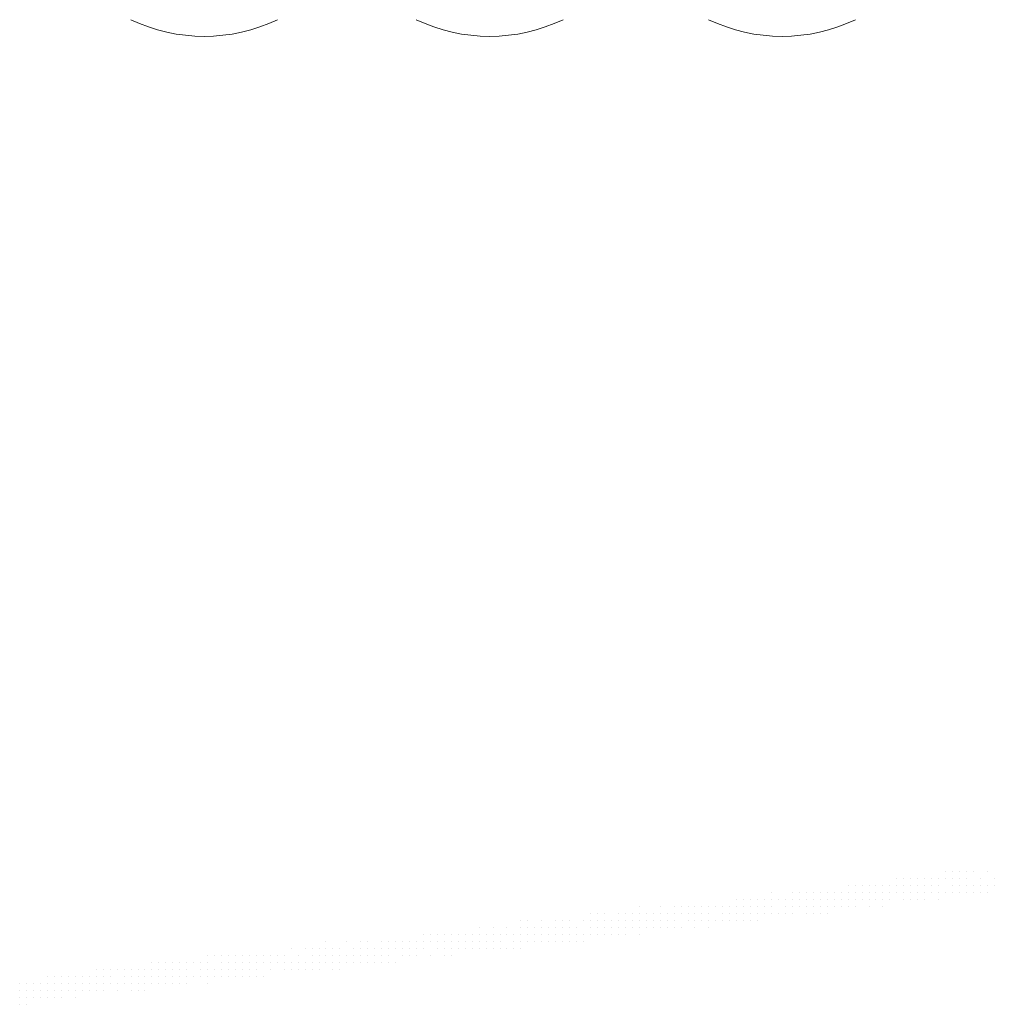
# Model space of a CAD drawing. Header units: metres. Extents: x 5.7 to 89.8, y 4 to 63.5.
# Tile 241 of 256: x 40.7 to 42.1, y 48.5 to 49.8. Entities that reach past the tile are written whole.
import ezdxf

# ---------------------------------------------------------------- set-up
doc = ezdxf.new("R2010")
doc.units = ezdxf.units.M
doc.header["$MEASUREMENT"] = 0
doc.layers.add('PDF17_dim', color=7, linetype='Continuous')
doc.layers.add('PDF17_hatch-borshi', color=7, linetype='Continuous')

msp = doc.modelspace()

# ---------------------------------------------------------------- linework, layer by layer
at = {"layer": 'PDF17_dim', "lineweight": 20}
for centre in [(40.9888, 50.0453), (41.3837, 50.0453), (41.7882, 50.0453)]:
    msp.add_arc(centre, 0.236, 244.5118, 295.4882, dxfattribs=at)
at = {"layer": 'PDF17_hatch-borshi', "lineweight": 18}
for points in [[(41.9471, 48.644), (41.9471, 48.644)], [(41.9567, 48.644), (41.9567, 48.644)], [(41.9567, 48.644), (41.9567, 48.644)], [(41.9663, 48.644), (41.9663, 48.644)], [(41.976, 48.644), (41.976, 48.644)], [(41.976, 48.644), (41.976, 48.644)], [(41.9856, 48.644), (41.9856, 48.644)], [(41.9856, 48.644), (41.9856, 48.644)], [(41.9952, 48.644), (41.9952, 48.644)], [(41.9952, 48.644), (41.9952, 48.644)], [(41.9952, 48.644), (41.9952, 48.644)], [(42.0049, 48.644), (42.0049, 48.644)], [(42.0145, 48.6536), (42.0145, 48.6536)], [(42.0145, 48.644), (42.0145, 48.644)], [(42.0145, 48.644), (42.0145, 48.644)], [(42.0241, 48.6536), (42.0241, 48.6536)], [(42.0241, 48.644), (42.0241, 48.644)], [(42.0338, 48.6536), (42.0338, 48.6536)], [(42.0338, 48.644), (42.0338, 48.644)], [(42.0434, 48.6536), (42.0434, 48.6536)], [(42.0434, 48.6536), (42.0434, 48.6536)], [(42.0434, 48.644), (42.0434, 48.644)], [(42.0434, 48.644), (42.0434, 48.644)], [(42.0434, 48.644), (42.0434, 48.644)], [(42.053, 48.6536), (42.053, 48.6536)], [(42.0627, 48.644), (42.0627, 48.644)], [(42.0627, 48.644), (42.0627, 48.644)], [(42.0723, 48.6536), (42.0723, 48.6536)], [(42.0723, 48.6536), (42.0723, 48.6536)], [(42.0819, 48.644), (42.0819, 48.644)], [(42.0819, 48.644), (42.0819, 48.644)], [(42.0819, 48.644), (42.0819, 48.644)], [(41.8797, 48.6343), (41.8797, 48.6343)], [(41.8797, 48.6343), (41.8797, 48.6343)], [(41.8893, 48.6343), (41.8893, 48.6343)], [(41.8893, 48.6343), (41.8893, 48.6343)], [(41.8989, 48.6343), (41.8989, 48.6343)], [(41.9086, 48.6343), (41.9086, 48.6343)], [(41.9086, 48.6343), (41.9086, 48.6343)], [(41.9086, 48.6343), (41.9086, 48.6343)], [(41.9086, 48.6343), (41.9086, 48.6343)], [(41.9182, 48.6343), (41.9182, 48.6343)], [(41.9278, 48.6343), (41.9278, 48.6343)], [(41.9278, 48.6343), (41.9278, 48.6343)], [(41.9375, 48.6343), (41.9375, 48.6343)], [(41.9375, 48.6343), (41.9375, 48.6343)], [(41.9375, 48.6343), (41.9375, 48.6343)], [(41.9471, 48.6343), (41.9471, 48.6343)], [(41.9567, 48.6343), (41.9567, 48.6343)], [(41.9663, 48.6343), (41.9663, 48.6343)], [(41.9663, 48.6343), (41.9663, 48.6343)], [(41.976, 48.6343), (41.976, 48.6343)], [(41.976, 48.6343), (41.976, 48.6343)], [(41.9856, 48.6343), (41.9856, 48.6343)], [(41.9952, 48.6343), (41.9952, 48.6343)], [(42.0049, 48.6343), (42.0049, 48.6343)], [(42.0049, 48.6343), (42.0049, 48.6343)], [(42.0049, 48.6343), (42.0049, 48.6343)], [(42.0241, 48.6343), (42.0241, 48.6343)], [(42.0241, 48.6343), (42.0241, 48.6343)], [(42.0241, 48.6343), (42.0241, 48.6343)], [(42.0338, 48.6343), (42.0338, 48.6343)], [(42.0338, 48.6343), (42.0338, 48.6343)], [(42.0338, 48.6343), (42.0338, 48.6343)], [(42.0434, 48.6343), (42.0434, 48.6343)], [(42.053, 48.6343), (42.053, 48.6343)], [(42.053, 48.6343), (42.053, 48.6343)], [(42.053, 48.6343), (42.053, 48.6343)], [(42.053, 48.6343), (42.053, 48.6343)], [(42.0627, 48.6343), (42.0627, 48.6343)], [(42.0627, 48.6343), (42.0627, 48.6343)], [(42.0627, 48.6343), (42.0627, 48.6343)], [(42.0723, 48.6343), (42.0723, 48.6343)], [(42.0723, 48.6343), (42.0723, 48.6343)], [(42.0723, 48.6343), (42.0723, 48.6343)], [(42.0819, 48.6343), (42.0819, 48.6343)], [(42.0819, 48.6343), (42.0819, 48.6343)], [(41.7256, 48.6151), (41.7256, 48.6151)], [(41.7256, 48.6151), (41.7256, 48.6151)], [(41.7256, 48.6151), (41.7256, 48.6151)], [(41.7352, 48.6151), (41.7352, 48.6151)], [(41.7448, 48.6151), (41.7448, 48.6151)], [(41.7448, 48.6151), (41.7448, 48.6151)], [(41.7545, 48.6151), (41.7545, 48.6151)], [(41.7545, 48.6151), (41.7545, 48.6151)], [(41.7545, 48.6151), (41.7545, 48.6151)], [(41.7545, 48.6151), (41.7545, 48.6151)], [(41.7641, 48.6151), (41.7641, 48.6151)], [(41.7641, 48.6151), (41.7641, 48.6151)], [(41.7737, 48.6247), (41.7737, 48.6247)], [(41.7737, 48.6151), (41.7737, 48.6151)], [(41.7737, 48.6151), (41.7737, 48.6151)], [(41.7737, 48.6151), (41.7737, 48.6151)], [(41.7834, 48.6151), (41.7834, 48.6151)], [(41.7834, 48.6151), (41.7834, 48.6151)], [(41.7834, 48.6151), (41.7834, 48.6151)], [(41.793, 48.6151), (41.793, 48.6151)], [(41.793, 48.6151), (41.793, 48.6151)], [(41.8026, 48.6247), (41.8026, 48.6247)], [(41.8026, 48.6151), (41.8026, 48.6151)], [(41.8026, 48.6151), (41.8026, 48.6151)], [(41.8026, 48.6151), (41.8026, 48.6151)], [(41.8122, 48.6247), (41.8122, 48.6247)], [(41.8122, 48.6247), (41.8122, 48.6247)], [(41.8122, 48.6151), (41.8122, 48.6151)], [(41.8122, 48.6151), (41.8122, 48.6151)], [(41.8219, 48.6247), (41.8219, 48.6247)], [(41.8219, 48.6247), (41.8219, 48.6247)], [(41.8219, 48.6151), (41.8219, 48.6151)], [(41.8219, 48.6151), (41.8219, 48.6151)], [(41.8315, 48.6247), (41.8315, 48.6247)], [(41.8315, 48.6247), (41.8315, 48.6247)], [(41.8315, 48.6151), (41.8315, 48.6151)], [(41.8315, 48.6151), (41.8315, 48.6151)], [(41.8411, 48.6247), (41.8411, 48.6247)], [(41.8411, 48.6247), (41.8411, 48.6247)], [(41.8411, 48.6151), (41.8411, 48.6151)], [(41.8411, 48.6151), (41.8411, 48.6151)], [(41.8411, 48.6151), (41.8411, 48.6151)], [(41.8508, 48.6247), (41.8508, 48.6247)], [(41.8508, 48.6247), (41.8508, 48.6247)], [(41.8508, 48.6151), (41.8508, 48.6151)], [(41.8604, 48.6247), (41.8604, 48.6247)], [(41.8604, 48.6247), (41.8604, 48.6247)], [(41.8604, 48.6247), (41.8604, 48.6247)], [(41.8604, 48.6247), (41.8604, 48.6247)], [(41.8604, 48.6151), (41.8604, 48.6151)], [(41.87, 48.6247), (41.87, 48.6247)], [(41.87, 48.6151), (41.87, 48.6151)], [(41.87, 48.6151), (41.87, 48.6151)], [(41.87, 48.6151), (41.87, 48.6151)], [(41.87, 48.6151), (41.87, 48.6151)], [(41.8797, 48.6247), (41.8797, 48.6247)], [(41.8797, 48.6247), (41.8797, 48.6247)], [(41.8797, 48.6151), (41.8797, 48.6151)], [(41.8797, 48.6151), (41.8797, 48.6151)], [(41.8893, 48.6247), (41.8893, 48.6247)], [(41.8893, 48.6151), (41.8893, 48.6151)], [(41.8893, 48.6151), (41.8893, 48.6151)], [(41.8893, 48.6151), (41.8893, 48.6151)], [(41.8989, 48.6247), (41.8989, 48.6247)], [(41.8989, 48.6247), (41.8989, 48.6247)], [(41.8989, 48.6151), (41.8989, 48.6151)], [(41.8989, 48.6151), (41.8989, 48.6151)], [(41.9086, 48.6247), (41.9086, 48.6247)], [(41.9086, 48.6247), (41.9086, 48.6247)], [(41.9086, 48.6151), (41.9086, 48.6151)], [(41.9182, 48.6247), (41.9182, 48.6247)], [(41.9182, 48.6247), (41.9182, 48.6247)], [(41.9182, 48.6151), (41.9182, 48.6151)], [(41.9182, 48.6151), (41.9182, 48.6151)], [(41.9182, 48.6151), (41.9182, 48.6151)], [(41.9278, 48.6247), (41.9278, 48.6247)], [(41.9278, 48.6247), (41.9278, 48.6247)], [(41.9278, 48.6151), (41.9278, 48.6151)], [(41.9278, 48.6151), (41.9278, 48.6151)], [(41.9375, 48.6247), (41.9375, 48.6247)], [(41.9375, 48.6151), (41.9375, 48.6151)], [(41.9375, 48.6151), (41.9375, 48.6151)], [(41.9375, 48.6151), (41.9375, 48.6151)], [(41.9375, 48.6151), (41.9375, 48.6151)], [(41.9471, 48.6247), (41.9471, 48.6247)], [(41.9471, 48.6247), (41.9471, 48.6247)], [(41.9471, 48.6247), (41.9471, 48.6247)], [(41.9471, 48.6247), (41.9471, 48.6247)], [(41.9567, 48.6247), (41.9567, 48.6247)], [(41.9567, 48.6247), (41.9567, 48.6247)], [(41.9567, 48.6151), (41.9567, 48.6151)], [(41.9567, 48.6151), (41.9567, 48.6151)], [(41.9663, 48.6247), (41.9663, 48.6247)], [(41.9663, 48.6247), (41.9663, 48.6247)], [(41.9663, 48.6151), (41.9663, 48.6151)], [(41.976, 48.6247), (41.976, 48.6247)], [(41.976, 48.6247), (41.976, 48.6247)], [(41.976, 48.6247), (41.976, 48.6247)], [(41.976, 48.6247), (41.976, 48.6247)], [(41.976, 48.6151), (41.976, 48.6151)], [(41.9856, 48.6247), (41.9856, 48.6247)], [(41.9856, 48.6247), (41.9856, 48.6247)], [(41.9856, 48.6151), (41.9856, 48.6151)], [(41.9856, 48.6151), (41.9856, 48.6151)], [(41.9952, 48.6247), (41.9952, 48.6247)], [(41.9952, 48.6247), (41.9952, 48.6247)], [(42.0049, 48.6247), (42.0049, 48.6247)], [(42.0049, 48.6247), (42.0049, 48.6247)], [(42.0049, 48.6247), (42.0049, 48.6247)], [(42.0049, 48.6247), (42.0049, 48.6247)], [(42.0049, 48.6151), (42.0049, 48.6151)], [(42.0145, 48.6247), (42.0145, 48.6247)], [(42.0145, 48.6247), (42.0145, 48.6247)], [(42.0145, 48.6247), (42.0145, 48.6247)], [(42.0241, 48.6247), (42.0241, 48.6247)], [(42.0241, 48.6247), (42.0241, 48.6247)], [(42.0338, 48.6247), (42.0338, 48.6247)], [(42.0338, 48.6247), (42.0338, 48.6247)], [(42.0434, 48.6247), (42.0434, 48.6247)], [(42.0434, 48.6247), (42.0434, 48.6247)], [(42.0434, 48.6247), (42.0434, 48.6247)], [(42.053, 48.6247), (42.053, 48.6247)], [(42.0627, 48.6247), (42.0627, 48.6247)], [(42.0723, 48.6247), (42.0723, 48.6247)], [(41.5907, 48.6055), (41.5907, 48.6055)], [(41.6196, 48.6055), (41.6196, 48.6055)], [(41.6196, 48.6055), (41.6196, 48.6055)], [(41.6389, 48.6055), (41.6389, 48.6055)], [(41.6485, 48.6055), (41.6485, 48.6055)], [(41.6485, 48.6055), (41.6485, 48.6055)], [(41.6582, 48.6055), (41.6582, 48.6055)], [(41.6582, 48.6055), (41.6582, 48.6055)], [(41.6678, 48.6055), (41.6678, 48.6055)], [(41.6678, 48.6055), (41.6678, 48.6055)], [(41.6678, 48.6055), (41.6678, 48.6055)], [(41.6678, 48.6055), (41.6678, 48.6055)], [(41.6774, 48.6055), (41.6774, 48.6055)], [(41.6774, 48.6055), (41.6774, 48.6055)], [(41.6774, 48.6055), (41.6774, 48.6055)], [(41.6774, 48.6055), (41.6774, 48.6055)], [(41.687, 48.6055), (41.687, 48.6055)], [(41.687, 48.6055), (41.687, 48.6055)], [(41.6967, 48.6055), (41.6967, 48.6055)], [(41.6967, 48.6055), (41.6967, 48.6055)], [(41.6967, 48.6055), (41.6967, 48.6055)], [(41.6967, 48.6055), (41.6967, 48.6055)], [(41.7063, 48.6055), (41.7063, 48.6055)], [(41.7063, 48.6055), (41.7063, 48.6055)], [(41.7159, 48.6055), (41.7159, 48.6055)], [(41.7159, 48.6055), (41.7159, 48.6055)], [(41.7159, 48.6055), (41.7159, 48.6055)], [(41.7256, 48.6055), (41.7256, 48.6055)], [(41.7256, 48.6055), (41.7256, 48.6055)], [(41.7352, 48.6055), (41.7352, 48.6055)], [(41.7448, 48.6055), (41.7448, 48.6055)], [(41.7545, 48.6055), (41.7545, 48.6055)], [(41.7545, 48.6055), (41.7545, 48.6055)], [(41.7641, 48.6055), (41.7641, 48.6055)], [(41.7641, 48.6055), (41.7641, 48.6055)], [(41.7737, 48.6055), (41.7737, 48.6055)], [(41.7737, 48.6055), (41.7737, 48.6055)], [(41.793, 48.6055), (41.793, 48.6055)], [(41.793, 48.6055), (41.793, 48.6055)], [(41.793, 48.6055), (41.793, 48.6055)], [(41.8026, 48.6055), (41.8026, 48.6055)], [(41.8122, 48.6055), (41.8122, 48.6055)], [(41.8122, 48.6055), (41.8122, 48.6055)], [(41.8122, 48.6055), (41.8122, 48.6055)], [(41.8219, 48.6055), (41.8219, 48.6055)], [(41.8219, 48.6055), (41.8219, 48.6055)], [(41.8315, 48.6055), (41.8315, 48.6055)], [(41.8315, 48.6055), (41.8315, 48.6055)], [(41.8411, 48.6055), (41.8411, 48.6055)], [(41.8411, 48.6055), (41.8411, 48.6055)], [(41.8508, 48.6055), (41.8508, 48.6055)], [(41.8508, 48.6055), (41.8508, 48.6055)], [(41.8508, 48.6055), (41.8508, 48.6055)], [(41.8604, 48.6055), (41.8604, 48.6055)], [(41.8604, 48.6055), (41.8604, 48.6055)], [(41.87, 48.6055), (41.87, 48.6055)], [(41.87, 48.6055), (41.87, 48.6055)], [(41.8797, 48.6055), (41.8797, 48.6055)], [(41.8797, 48.6055), (41.8797, 48.6055)], [(41.8893, 48.6055), (41.8893, 48.6055)], [(41.8893, 48.6055), (41.8893, 48.6055)], [(41.9086, 48.6055), (41.9086, 48.6055)], [(41.9086, 48.6055), (41.9086, 48.6055)], [(41.9086, 48.6055), (41.9086, 48.6055)], [(41.9278, 48.6055), (41.9278, 48.6055)], [(41.427, 48.5862), (41.427, 48.5862)], [(41.4366, 48.5862), (41.4366, 48.5862)], [(41.4559, 48.5862), (41.4559, 48.5862)], [(41.4559, 48.5862), (41.4559, 48.5862)], [(41.4752, 48.5862), (41.4752, 48.5862)], [(41.4752, 48.5862), (41.4752, 48.5862)], [(41.4848, 48.5862), (41.4848, 48.5862)], [(41.4944, 48.5862), (41.4944, 48.5862)], [(41.4944, 48.5862), (41.4944, 48.5862)], [(41.5137, 48.5862), (41.5137, 48.5862)], [(41.5137, 48.5862), (41.5137, 48.5862)], [(41.5137, 48.5862), (41.5137, 48.5862)], [(41.5137, 48.5862), (41.5137, 48.5862)], [(41.5233, 48.5958), (41.5233, 48.5958)], [(41.5233, 48.5862), (41.5233, 48.5862)], [(41.5329, 48.5958), (41.5329, 48.5958)], [(41.5329, 48.5862), (41.5329, 48.5862)], [(41.5329, 48.5862), (41.5329, 48.5862)], [(41.5329, 48.5862), (41.5329, 48.5862)], [(41.5426, 48.5958), (41.5426, 48.5958)], [(41.5426, 48.5862), (41.5426, 48.5862)], [(41.5426, 48.5862), (41.5426, 48.5862)], [(41.5426, 48.5862), (41.5426, 48.5862)], [(41.5522, 48.5862), (41.5522, 48.5862)], [(41.5522, 48.5862), (41.5522, 48.5862)], [(41.5618, 48.5958), (41.5618, 48.5958)], [(41.5618, 48.5958), (41.5618, 48.5958)], [(41.5618, 48.5862), (41.5618, 48.5862)], [(41.5618, 48.5862), (41.5618, 48.5862)], [(41.5715, 48.5958), (41.5715, 48.5958)], [(41.5715, 48.5862), (41.5715, 48.5862)], [(41.5715, 48.5862), (41.5715, 48.5862)], [(41.5715, 48.5862), (41.5715, 48.5862)], [(41.5811, 48.5958), (41.5811, 48.5958)], [(41.5811, 48.5958), (41.5811, 48.5958)], [(41.5811, 48.5862), (41.5811, 48.5862)], [(41.5811, 48.5862), (41.5811, 48.5862)], [(41.5811, 48.5862), (41.5811, 48.5862)], [(41.5907, 48.5958), (41.5907, 48.5958)], [(41.5907, 48.5958), (41.5907, 48.5958)], [(41.5907, 48.5958), (41.5907, 48.5958)], [(41.5907, 48.5862), (41.5907, 48.5862)], [(41.5907, 48.5862), (41.5907, 48.5862)], [(41.6004, 48.5958), (41.6004, 48.5958)], [(41.6004, 48.5862), (41.6004, 48.5862)], [(41.61, 48.5958), (41.61, 48.5958)], [(41.61, 48.5958), (41.61, 48.5958)], [(41.61, 48.5862), (41.61, 48.5862)], [(41.6196, 48.5958), (41.6196, 48.5958)], [(41.6196, 48.5958), (41.6196, 48.5958)], [(41.6196, 48.5958), (41.6196, 48.5958)], [(41.6196, 48.5862), (41.6196, 48.5862)], [(41.6293, 48.5958), (41.6293, 48.5958)], [(41.6293, 48.5958), (41.6293, 48.5958)], [(41.6293, 48.5862), (41.6293, 48.5862)], [(41.6293, 48.5862), (41.6293, 48.5862)], [(41.6389, 48.5958), (41.6389, 48.5958)], [(41.6389, 48.5958), (41.6389, 48.5958)], [(41.6389, 48.5862), (41.6389, 48.5862)], [(41.6389, 48.5862), (41.6389, 48.5862)], [(41.6485, 48.5958), (41.6485, 48.5958)], [(41.6485, 48.5958), (41.6485, 48.5958)], [(41.6485, 48.5958), (41.6485, 48.5958)], [(41.6582, 48.5958), (41.6582, 48.5958)], [(41.6582, 48.5862), (41.6582, 48.5862)], [(41.6582, 48.5862), (41.6582, 48.5862)], [(41.6582, 48.5862), (41.6582, 48.5862)], [(41.6582, 48.5862), (41.6582, 48.5862)], [(41.6678, 48.5958), (41.6678, 48.5958)], [(41.6678, 48.5958), (41.6678, 48.5958)], [(41.6678, 48.5862), (41.6678, 48.5862)], [(41.6774, 48.5958), (41.6774, 48.5958)], [(41.6774, 48.5862), (41.6774, 48.5862)], [(41.6774, 48.5862), (41.6774, 48.5862)], [(41.6774, 48.5862), (41.6774, 48.5862)], [(41.687, 48.5958), (41.687, 48.5958)], [(41.687, 48.5958), (41.687, 48.5958)], [(41.687, 48.5958), (41.687, 48.5958)], [(41.687, 48.5862), (41.687, 48.5862)], [(41.687, 48.5862), (41.687, 48.5862)], [(41.6967, 48.5862), (41.6967, 48.5862)], [(41.6967, 48.5862), (41.6967, 48.5862)], [(41.7063, 48.5958), (41.7063, 48.5958)], [(41.7063, 48.5958), (41.7063, 48.5958)], [(41.7063, 48.5958), (41.7063, 48.5958)], [(41.7063, 48.5862), (41.7063, 48.5862)], [(41.7063, 48.5862), (41.7063, 48.5862)], [(41.7159, 48.5958), (41.7159, 48.5958)], [(41.7159, 48.5862), (41.7159, 48.5862)], [(41.7159, 48.5862), (41.7159, 48.5862)], [(41.7256, 48.5958), (41.7256, 48.5958)], [(41.7256, 48.5958), (41.7256, 48.5958)], [(41.7256, 48.5862), (41.7256, 48.5862)], [(41.7256, 48.5862), (41.7256, 48.5862)], [(41.7256, 48.5862), (41.7256, 48.5862)], [(41.7352, 48.5958), (41.7352, 48.5958)], [(41.7352, 48.5958), (41.7352, 48.5958)], [(41.7352, 48.5958), (41.7352, 48.5958)], [(41.7352, 48.5862), (41.7352, 48.5862)], [(41.7448, 48.5958), (41.7448, 48.5958)], [(41.7448, 48.5958), (41.7448, 48.5958)], [(41.7448, 48.5958), (41.7448, 48.5958)], [(41.7448, 48.5862), (41.7448, 48.5862)], [(41.7545, 48.5958), (41.7545, 48.5958)], [(41.7545, 48.5958), (41.7545, 48.5958)], [(41.7545, 48.5862), (41.7545, 48.5862)], [(41.7545, 48.5862), (41.7545, 48.5862)], [(41.7641, 48.5958), (41.7641, 48.5958)], [(41.7641, 48.5958), (41.7641, 48.5958)], [(41.7641, 48.5958), (41.7641, 48.5958)], [(41.7737, 48.5958), (41.7737, 48.5958)], [(41.7737, 48.5958), (41.7737, 48.5958)], [(41.7834, 48.5958), (41.7834, 48.5958)], [(41.7834, 48.5958), (41.7834, 48.5958)], [(41.7834, 48.5958), (41.7834, 48.5958)], [(41.793, 48.5958), (41.793, 48.5958)], [(41.793, 48.5958), (41.793, 48.5958)], [(41.8026, 48.5958), (41.8026, 48.5958)], [(41.8026, 48.5958), (41.8026, 48.5958)], [(41.8026, 48.5958), (41.8026, 48.5958)], [(41.8219, 48.5958), (41.8219, 48.5958)], [(41.8315, 48.5958), (41.8315, 48.5958)], [(41.8315, 48.5958), (41.8315, 48.5958)], [(41.8411, 48.5958), (41.8411, 48.5958)], [(41.8508, 48.5958), (41.8508, 48.5958)], [(41.3692, 48.5766), (41.3692, 48.5766)], [(41.3885, 48.5766), (41.3885, 48.5766)], [(41.4077, 48.5766), (41.4077, 48.5766)], [(41.4077, 48.5766), (41.4077, 48.5766)], [(41.4077, 48.5766), (41.4077, 48.5766)], [(41.427, 48.5766), (41.427, 48.5766)], [(41.427, 48.5766), (41.427, 48.5766)], [(41.4366, 48.5766), (41.4366, 48.5766)], [(41.4366, 48.5766), (41.4366, 48.5766)], [(41.4366, 48.5766), (41.4366, 48.5766)], [(41.4463, 48.5766), (41.4463, 48.5766)], [(41.4559, 48.5766), (41.4559, 48.5766)], [(41.4559, 48.5766), (41.4559, 48.5766)], [(41.4655, 48.5766), (41.4655, 48.5766)], [(41.4655, 48.5766), (41.4655, 48.5766)], [(41.4655, 48.5766), (41.4655, 48.5766)], [(41.4752, 48.5766), (41.4752, 48.5766)], [(41.4848, 48.5766), (41.4848, 48.5766)], [(41.4848, 48.5766), (41.4848, 48.5766)], [(41.4848, 48.5766), (41.4848, 48.5766)], [(41.4944, 48.5766), (41.4944, 48.5766)], [(41.4944, 48.5766), (41.4944, 48.5766)], [(41.5041, 48.5766), (41.5041, 48.5766)], [(41.5041, 48.5766), (41.5041, 48.5766)], [(41.5041, 48.5766), (41.5041, 48.5766)], [(41.5233, 48.5766), (41.5233, 48.5766)], [(41.5233, 48.5766), (41.5233, 48.5766)], [(41.5329, 48.5766), (41.5329, 48.5766)], [(41.5426, 48.5766), (41.5426, 48.5766)], [(41.5522, 48.5766), (41.5522, 48.5766)], [(41.5522, 48.5766), (41.5522, 48.5766)], [(41.5618, 48.5766), (41.5618, 48.5766)], [(41.5715, 48.5766), (41.5715, 48.5766)], [(41.5811, 48.5766), (41.5811, 48.5766)], [(41.5811, 48.5766), (41.5811, 48.5766)], [(41.5811, 48.5766), (41.5811, 48.5766)], [(41.5907, 48.5766), (41.5907, 48.5766)], [(41.5907, 48.5766), (41.5907, 48.5766)], [(41.5907, 48.5766), (41.5907, 48.5766)], [(41.6004, 48.5766), (41.6004, 48.5766)], [(41.6004, 48.5766), (41.6004, 48.5766)], [(41.6004, 48.5766), (41.6004, 48.5766)], [(41.61, 48.5766), (41.61, 48.5766)], [(41.61, 48.5766), (41.61, 48.5766)], [(41.61, 48.5766), (41.61, 48.5766)], [(41.6196, 48.5766), (41.6196, 48.5766)], [(41.6196, 48.5766), (41.6196, 48.5766)], [(41.6196, 48.5766), (41.6196, 48.5766)], [(41.6196, 48.5766), (41.6196, 48.5766)], [(41.6293, 48.5766), (41.6293, 48.5766)], [(41.6293, 48.5766), (41.6293, 48.5766)], [(41.6389, 48.5766), (41.6389, 48.5766)], [(41.6389, 48.5766), (41.6389, 48.5766)], [(41.6485, 48.5766), (41.6485, 48.5766)], [(41.6485, 48.5766), (41.6485, 48.5766)], [(41.6485, 48.5766), (41.6485, 48.5766)], [(41.6678, 48.5766), (41.6678, 48.5766)], [(41.6678, 48.5766), (41.6678, 48.5766)], [(41.6678, 48.5766), (41.6678, 48.5766)], [(41.687, 48.5766), (41.687, 48.5766)], [(41.2922, 48.5669), (41.2922, 48.5669)], [(41.3018, 48.5669), (41.3018, 48.5669)], [(41.3018, 48.5669), (41.3018, 48.5669)], [(41.3114, 48.5669), (41.3114, 48.5669)], [(41.3211, 48.5669), (41.3211, 48.5669)], [(41.3211, 48.5669), (41.3211, 48.5669)], [(41.3307, 48.5669), (41.3307, 48.5669)], [(41.3307, 48.5669), (41.3307, 48.5669)], [(41.3403, 48.5669), (41.3403, 48.5669)], [(41.3403, 48.5669), (41.3403, 48.5669)], [(41.35, 48.5669), (41.35, 48.5669)], [(41.3596, 48.5669), (41.3596, 48.5669)], [(41.3596, 48.5669), (41.3596, 48.5669)], [(41.3596, 48.5669), (41.3596, 48.5669)], [(41.3596, 48.5669), (41.3596, 48.5669)], [(41.3692, 48.5669), (41.3692, 48.5669)], [(41.3788, 48.5669), (41.3788, 48.5669)], [(41.3788, 48.5669), (41.3788, 48.5669)], [(41.3788, 48.5669), (41.3788, 48.5669)], [(41.3788, 48.5669), (41.3788, 48.5669)], [(41.3885, 48.5669), (41.3885, 48.5669)], [(41.3885, 48.5669), (41.3885, 48.5669)], [(41.3981, 48.5669), (41.3981, 48.5669)], [(41.3981, 48.5669), (41.3981, 48.5669)], [(41.4077, 48.5669), (41.4077, 48.5669)], [(41.4077, 48.5669), (41.4077, 48.5669)], [(41.4077, 48.5669), (41.4077, 48.5669)], [(41.4077, 48.5669), (41.4077, 48.5669)], [(41.4174, 48.5669), (41.4174, 48.5669)], [(41.4174, 48.5669), (41.4174, 48.5669)], [(41.4174, 48.5669), (41.4174, 48.5669)], [(41.427, 48.5669), (41.427, 48.5669)], [(41.427, 48.5669), (41.427, 48.5669)], [(41.4366, 48.5669), (41.4366, 48.5669)], [(41.4366, 48.5669), (41.4366, 48.5669)], [(41.4463, 48.5669), (41.4463, 48.5669)], [(41.4463, 48.5669), (41.4463, 48.5669)], [(41.4463, 48.5669), (41.4463, 48.5669)], [(41.4559, 48.5669), (41.4559, 48.5669)], [(41.4559, 48.5669), (41.4559, 48.5669)], [(41.4655, 48.5669), (41.4655, 48.5669)], [(41.4752, 48.5669), (41.4752, 48.5669)], [(41.4752, 48.5669), (41.4752, 48.5669)], [(41.4752, 48.5669), (41.4752, 48.5669)], [(41.4848, 48.5669), (41.4848, 48.5669)], [(41.4944, 48.5669), (41.4944, 48.5669)], [(41.4944, 48.5669), (41.4944, 48.5669)], [(41.5041, 48.5669), (41.5041, 48.5669)], [(41.5041, 48.5669), (41.5041, 48.5669)], [(41.5041, 48.5669), (41.5041, 48.5669)], [(41.5041, 48.5669), (41.5041, 48.5669)], [(41.5137, 48.5669), (41.5137, 48.5669)], [(41.5233, 48.5669), (41.5233, 48.5669)], [(41.5233, 48.5669), (41.5233, 48.5669)], [(41.5233, 48.5669), (41.5233, 48.5669)], [(41.5329, 48.5669), (41.5329, 48.5669)], [(41.5329, 48.5669), (41.5329, 48.5669)], [(41.5329, 48.5669), (41.5329, 48.5669)], [(41.5426, 48.5669), (41.5426, 48.5669)], [(41.5426, 48.5669), (41.5426, 48.5669)], [(41.5522, 48.5669), (41.5522, 48.5669)], [(41.5522, 48.5669), (41.5522, 48.5669)], [(41.5618, 48.5669), (41.5618, 48.5669)], [(41.5618, 48.5669), (41.5618, 48.5669)], [(41.5715, 48.5669), (41.5715, 48.5669)], [(41.5715, 48.5669), (41.5715, 48.5669)], [(41.5907, 48.5669), (41.5907, 48.5669)], [(41.1092, 48.5477), (41.1092, 48.5477)], [(41.1092, 48.5477), (41.1092, 48.5477)], [(41.1284, 48.5477), (41.1284, 48.5477)], [(41.1284, 48.5477), (41.1284, 48.5477)], [(41.1381, 48.5477), (41.1381, 48.5477)], [(41.1381, 48.5477), (41.1381, 48.5477)], [(41.1477, 48.5477), (41.1477, 48.5477)], [(41.1477, 48.5477), (41.1477, 48.5477)], [(41.1573, 48.5573), (41.1573, 48.5573)], [(41.1573, 48.5477), (41.1573, 48.5477)], [(41.1573, 48.5477), (41.1573, 48.5477)], [(41.167, 48.5477), (41.167, 48.5477)], [(41.1766, 48.5477), (41.1766, 48.5477)], [(41.1766, 48.5477), (41.1766, 48.5477)], [(41.1862, 48.5573), (41.1862, 48.5573)], [(41.1959, 48.5477), (41.1959, 48.5477)], [(41.1959, 48.5477), (41.1959, 48.5477)], [(41.1959, 48.5477), (41.1959, 48.5477)], [(41.2055, 48.5573), (41.2055, 48.5573)], [(41.2055, 48.5477), (41.2055, 48.5477)], [(41.2055, 48.5477), (41.2055, 48.5477)], [(41.2151, 48.5573), (41.2151, 48.5573)], [(41.2151, 48.5477), (41.2151, 48.5477)], [(41.2151, 48.5477), (41.2151, 48.5477)], [(41.2247, 48.5477), (41.2247, 48.5477)], [(41.2247, 48.5477), (41.2247, 48.5477)], [(41.2247, 48.5477), (41.2247, 48.5477)], [(41.2247, 48.5477), (41.2247, 48.5477)], [(41.2344, 48.5573), (41.2344, 48.5573)], [(41.2344, 48.5573), (41.2344, 48.5573)], [(41.2344, 48.5477), (41.2344, 48.5477)], [(41.2344, 48.5477), (41.2344, 48.5477)], [(41.2344, 48.5477), (41.2344, 48.5477)], [(41.244, 48.5573), (41.244, 48.5573)], [(41.244, 48.5477), (41.244, 48.5477)], [(41.244, 48.5477), (41.244, 48.5477)], [(41.244, 48.5477), (41.244, 48.5477)], [(41.2536, 48.5573), (41.2536, 48.5573)], [(41.2536, 48.5573), (41.2536, 48.5573)], [(41.2536, 48.5477), (41.2536, 48.5477)], [(41.2536, 48.5477), (41.2536, 48.5477)], [(41.2536, 48.5477), (41.2536, 48.5477)], [(41.2633, 48.5573), (41.2633, 48.5573)], [(41.2633, 48.5477), (41.2633, 48.5477)], [(41.2633, 48.5477), (41.2633, 48.5477)], [(41.2729, 48.5573), (41.2729, 48.5573)], [(41.2729, 48.5573), (41.2729, 48.5573)], [(41.2729, 48.5573), (41.2729, 48.5573)], [(41.2729, 48.5477), (41.2729, 48.5477)], [(41.2729, 48.5477), (41.2729, 48.5477)], [(41.2729, 48.5477), (41.2729, 48.5477)], [(41.2825, 48.5573), (41.2825, 48.5573)], [(41.2825, 48.5477), (41.2825, 48.5477)], [(41.2825, 48.5477), (41.2825, 48.5477)], [(41.2922, 48.5573), (41.2922, 48.5573)], [(41.2922, 48.5573), (41.2922, 48.5573)], [(41.2922, 48.5477), (41.2922, 48.5477)], [(41.2922, 48.5477), (41.2922, 48.5477)], [(41.2922, 48.5477), (41.2922, 48.5477)], [(41.3018, 48.5573), (41.3018, 48.5573)], [(41.3018, 48.5573), (41.3018, 48.5573)], [(41.3018, 48.5573), (41.3018, 48.5573)], [(41.3018, 48.5573), (41.3018, 48.5573)], [(41.3114, 48.5573), (41.3114, 48.5573)], [(41.3114, 48.5573), (41.3114, 48.5573)], [(41.3114, 48.5477), (41.3114, 48.5477)], [(41.3114, 48.5477), (41.3114, 48.5477)], [(41.3114, 48.5477), (41.3114, 48.5477)], [(41.3211, 48.5573), (41.3211, 48.5573)], [(41.3211, 48.5573), (41.3211, 48.5573)], [(41.3211, 48.5573), (41.3211, 48.5573)], [(41.3211, 48.5477), (41.3211, 48.5477)], [(41.3211, 48.5477), (41.3211, 48.5477)], [(41.3307, 48.5573), (41.3307, 48.5573)], [(41.3307, 48.5573), (41.3307, 48.5573)], [(41.3307, 48.5573), (41.3307, 48.5573)], [(41.3307, 48.5477), (41.3307, 48.5477)], [(41.3403, 48.5573), (41.3403, 48.5573)], [(41.3403, 48.5573), (41.3403, 48.5573)], [(41.3403, 48.5573), (41.3403, 48.5573)], [(41.3403, 48.5477), (41.3403, 48.5477)], [(41.3403, 48.5477), (41.3403, 48.5477)], [(41.35, 48.5573), (41.35, 48.5573)], [(41.35, 48.5573), (41.35, 48.5573)], [(41.35, 48.5573), (41.35, 48.5573)], [(41.35, 48.5477), (41.35, 48.5477)], [(41.35, 48.5477), (41.35, 48.5477)], [(41.3596, 48.5573), (41.3596, 48.5573)], [(41.3596, 48.5477), (41.3596, 48.5477)], [(41.3692, 48.5573), (41.3692, 48.5573)], [(41.3692, 48.5573), (41.3692, 48.5573)], [(41.3692, 48.5573), (41.3692, 48.5573)], [(41.3692, 48.5477), (41.3692, 48.5477)], [(41.3692, 48.5477), (41.3692, 48.5477)], [(41.3692, 48.5477), (41.3692, 48.5477)], [(41.3788, 48.5573), (41.3788, 48.5573)], [(41.3788, 48.5477), (41.3788, 48.5477)], [(41.3885, 48.5573), (41.3885, 48.5573)], [(41.3885, 48.5477), (41.3885, 48.5477)], [(41.3885, 48.5477), (41.3885, 48.5477)], [(41.3885, 48.5477), (41.3885, 48.5477)], [(41.3981, 48.5573), (41.3981, 48.5573)], [(41.3981, 48.5573), (41.3981, 48.5573)], [(41.3981, 48.5573), (41.3981, 48.5573)], [(41.3981, 48.5477), (41.3981, 48.5477)], [(41.4077, 48.5477), (41.4077, 48.5477)], [(41.4077, 48.5477), (41.4077, 48.5477)], [(41.4077, 48.5477), (41.4077, 48.5477)], [(41.4174, 48.5573), (41.4174, 48.5573)], [(41.4174, 48.5573), (41.4174, 48.5573)], [(41.4174, 48.5573), (41.4174, 48.5573)], [(41.4174, 48.5477), (41.4174, 48.5477)], [(41.427, 48.5573), (41.427, 48.5573)], [(41.427, 48.5477), (41.427, 48.5477)], [(41.4366, 48.5573), (41.4366, 48.5573)], [(41.4366, 48.5573), (41.4366, 48.5573)], [(41.4366, 48.5573), (41.4366, 48.5573)], [(41.4463, 48.5573), (41.4463, 48.5573)], [(41.4559, 48.5573), (41.4559, 48.5573)], [(41.4559, 48.5573), (41.4559, 48.5573)], [(41.4559, 48.5573), (41.4559, 48.5573)], [(41.4655, 48.5573), (41.4655, 48.5573)], [(41.4655, 48.5573), (41.4655, 48.5573)], [(41.4752, 48.5573), (41.4752, 48.5573)], [(41.4848, 48.5573), (41.4848, 48.5573)], [(41.4848, 48.5573), (41.4848, 48.5573)], [(41.4848, 48.5573), (41.4848, 48.5573)], [(41.4944, 48.5573), (41.4944, 48.5573)], [(41.5041, 48.5573), (41.5041, 48.5573)], [(41.5137, 48.5573), (41.5137, 48.5573)], [(41.5137, 48.5573), (41.5137, 48.5573)], [(40.9936, 48.538), (40.9936, 48.538)], [(41.0032, 48.538), (41.0032, 48.538)], [(41.0032, 48.538), (41.0032, 48.538)], [(41.0032, 48.538), (41.0032, 48.538)], [(41.0129, 48.538), (41.0129, 48.538)], [(41.0225, 48.538), (41.0225, 48.538)], [(41.0225, 48.538), (41.0225, 48.538)], [(41.0321, 48.538), (41.0321, 48.538)], [(41.0321, 48.538), (41.0321, 48.538)], [(41.0418, 48.538), (41.0418, 48.538)], [(41.0418, 48.538), (41.0418, 48.538)], [(41.0514, 48.538), (41.0514, 48.538)], [(41.061, 48.538), (41.061, 48.538)], [(41.061, 48.538), (41.061, 48.538)], [(41.0706, 48.538), (41.0706, 48.538)], [(41.0706, 48.538), (41.0706, 48.538)], [(41.0803, 48.538), (41.0803, 48.538)], [(41.0803, 48.538), (41.0803, 48.538)], [(41.0899, 48.538), (41.0899, 48.538)], [(41.0899, 48.538), (41.0899, 48.538)], [(41.0995, 48.538), (41.0995, 48.538)], [(41.0995, 48.538), (41.0995, 48.538)], [(41.1188, 48.538), (41.1188, 48.538)], [(41.1188, 48.538), (41.1188, 48.538)], [(41.1188, 48.538), (41.1188, 48.538)], [(41.1381, 48.538), (41.1381, 48.538)], [(41.1381, 48.538), (41.1381, 48.538)], [(41.1477, 48.538), (41.1477, 48.538)], [(41.1477, 48.538), (41.1477, 48.538)], [(41.1573, 48.538), (41.1573, 48.538)], [(41.1573, 48.538), (41.1573, 48.538)], [(41.167, 48.538), (41.167, 48.538)], [(41.167, 48.538), (41.167, 48.538)], [(41.1766, 48.538), (41.1766, 48.538)], [(41.1766, 48.538), (41.1766, 48.538)], [(41.1766, 48.538), (41.1766, 48.538)], [(41.1862, 48.538), (41.1862, 48.538)], [(41.1862, 48.538), (41.1862, 48.538)], [(41.1959, 48.538), (41.1959, 48.538)], [(41.2055, 48.538), (41.2055, 48.538)], [(41.2055, 48.538), (41.2055, 48.538)], [(41.2055, 48.538), (41.2055, 48.538)], [(41.2151, 48.538), (41.2151, 48.538)], [(41.2247, 48.538), (41.2247, 48.538)], [(41.2344, 48.538), (41.2344, 48.538)], [(41.2344, 48.538), (41.2344, 48.538)], [(41.244, 48.538), (41.244, 48.538)], [(41.2633, 48.538), (41.2633, 48.538)], [(41.2633, 48.538), (41.2633, 48.538)], [(41.2633, 48.538), (41.2633, 48.538)], [(41.2729, 48.538), (41.2729, 48.538)], [(41.2825, 48.538), (41.2825, 48.538)], [(41.2825, 48.538), (41.2825, 48.538)], [(41.3018, 48.538), (41.3018, 48.538)], [(41.3018, 48.538), (41.3018, 48.538)], [(41.3018, 48.538), (41.3018, 48.538)], [(41.3211, 48.538), (41.3211, 48.538)], [(41.3307, 48.538), (41.3307, 48.538)], [(40.8395, 48.5188), (40.8395, 48.5188)], [(40.8491, 48.5188), (40.8491, 48.5188)], [(40.8491, 48.5188), (40.8491, 48.5188)], [(40.8588, 48.5188), (40.8588, 48.5188)], [(40.8684, 48.5188), (40.8684, 48.5188)], [(40.8684, 48.5188), (40.8684, 48.5188)], [(40.8684, 48.5188), (40.8684, 48.5188)], [(40.878, 48.5188), (40.878, 48.5188)], [(40.878, 48.5188), (40.878, 48.5188)], [(40.8877, 48.5188), (40.8877, 48.5188)], [(40.8877, 48.5188), (40.8877, 48.5188)], [(40.8877, 48.5188), (40.8877, 48.5188)], [(40.8973, 48.5188), (40.8973, 48.5188)], [(40.8973, 48.5188), (40.8973, 48.5188)], [(40.9069, 48.5188), (40.9069, 48.5188)], [(40.9069, 48.5188), (40.9069, 48.5188)], [(40.9069, 48.5188), (40.9069, 48.5188)], [(40.9165, 48.5284), (40.9165, 48.5284)], [(40.9165, 48.5284), (40.9165, 48.5284)], [(40.9165, 48.5188), (40.9165, 48.5188)], [(40.9262, 48.5284), (40.9262, 48.5284)], [(40.9262, 48.5188), (40.9262, 48.5188)], [(40.9262, 48.5188), (40.9262, 48.5188)], [(40.9358, 48.5284), (40.9358, 48.5284)], [(40.9358, 48.5284), (40.9358, 48.5284)], [(40.9358, 48.5188), (40.9358, 48.5188)], [(40.9358, 48.5188), (40.9358, 48.5188)], [(40.9454, 48.5284), (40.9454, 48.5284)], [(40.9454, 48.5284), (40.9454, 48.5284)], [(40.9454, 48.5284), (40.9454, 48.5284)], [(40.9454, 48.5188), (40.9454, 48.5188)], [(40.9551, 48.5284), (40.9551, 48.5284)], [(40.9551, 48.5284), (40.9551, 48.5284)], [(40.9551, 48.5188), (40.9551, 48.5188)], [(40.9647, 48.5284), (40.9647, 48.5284)], [(40.9647, 48.5284), (40.9647, 48.5284)], [(40.9647, 48.5188), (40.9647, 48.5188)], [(40.9647, 48.5188), (40.9647, 48.5188)], [(40.9647, 48.5188), (40.9647, 48.5188)], [(40.9743, 48.5284), (40.9743, 48.5284)], [(40.9743, 48.5284), (40.9743, 48.5284)], [(40.9743, 48.5284), (40.9743, 48.5284)], [(40.9743, 48.5284), (40.9743, 48.5284)], [(40.984, 48.5284), (40.984, 48.5284)], [(40.984, 48.5284), (40.984, 48.5284)], [(40.984, 48.5188), (40.984, 48.5188)], [(40.984, 48.5188), (40.984, 48.5188)], [(40.984, 48.5188), (40.984, 48.5188)], [(40.9936, 48.5284), (40.9936, 48.5284)], [(40.9936, 48.5284), (40.9936, 48.5284)], [(40.9936, 48.5188), (40.9936, 48.5188)], [(40.9936, 48.5188), (40.9936, 48.5188)], [(41.0032, 48.5188), (41.0032, 48.5188)], [(41.0032, 48.5188), (41.0032, 48.5188)], [(41.0032, 48.5188), (41.0032, 48.5188)], [(41.0129, 48.5284), (41.0129, 48.5284)], [(41.0129, 48.5284), (41.0129, 48.5284)], [(41.0129, 48.5284), (41.0129, 48.5284)], [(41.0129, 48.5188), (41.0129, 48.5188)], [(41.0129, 48.5188), (41.0129, 48.5188)], [(41.0225, 48.5284), (41.0225, 48.5284)], [(41.0225, 48.5188), (41.0225, 48.5188)], [(41.0225, 48.5188), (41.0225, 48.5188)], [(41.0225, 48.5188), (41.0225, 48.5188)], [(41.0321, 48.5284), (41.0321, 48.5284)], [(41.0321, 48.5188), (41.0321, 48.5188)], [(41.0321, 48.5188), (41.0321, 48.5188)], [(41.0418, 48.5284), (41.0418, 48.5284)], [(41.0418, 48.5284), (41.0418, 48.5284)], [(41.0418, 48.5188), (41.0418, 48.5188)], [(41.0418, 48.5188), (41.0418, 48.5188)], [(41.0514, 48.5284), (41.0514, 48.5284)], [(41.0514, 48.5188), (41.0514, 48.5188)], [(41.0514, 48.5188), (41.0514, 48.5188)], [(41.0514, 48.5188), (41.0514, 48.5188)], [(41.061, 48.5284), (41.061, 48.5284)], [(41.061, 48.5284), (41.061, 48.5284)], [(41.061, 48.5188), (41.061, 48.5188)], [(41.0706, 48.5284), (41.0706, 48.5284)], [(41.0706, 48.5284), (41.0706, 48.5284)], [(41.0706, 48.5284), (41.0706, 48.5284)], [(41.0706, 48.5284), (41.0706, 48.5284)], [(41.0803, 48.5284), (41.0803, 48.5284)], [(41.0803, 48.5188), (41.0803, 48.5188)], [(41.0803, 48.5188), (41.0803, 48.5188)], [(41.0803, 48.5188), (41.0803, 48.5188)], [(41.0899, 48.5284), (41.0899, 48.5284)], [(41.0899, 48.5284), (41.0899, 48.5284)], [(41.0899, 48.5284), (41.0899, 48.5284)], [(41.0899, 48.5284), (41.0899, 48.5284)], [(41.0995, 48.5284), (41.0995, 48.5284)], [(41.0995, 48.5284), (41.0995, 48.5284)], [(41.0995, 48.5188), (41.0995, 48.5188)], [(41.0995, 48.5188), (41.0995, 48.5188)], [(41.1092, 48.5284), (41.1092, 48.5284)], [(41.1092, 48.5284), (41.1092, 48.5284)], [(41.1092, 48.5284), (41.1092, 48.5284)], [(41.1092, 48.5188), (41.1092, 48.5188)], [(41.1188, 48.5284), (41.1188, 48.5284)], [(41.1188, 48.5284), (41.1188, 48.5284)], [(41.1188, 48.5188), (41.1188, 48.5188)], [(41.1284, 48.5284), (41.1284, 48.5284)], [(41.1284, 48.5284), (41.1284, 48.5284)], [(41.1284, 48.5284), (41.1284, 48.5284)], [(41.1284, 48.5188), (41.1284, 48.5188)], [(41.1381, 48.5284), (41.1381, 48.5284)], [(41.1381, 48.5284), (41.1381, 48.5284)], [(41.1381, 48.5188), (41.1381, 48.5188)], [(41.1381, 48.5188), (41.1381, 48.5188)], [(41.1477, 48.5284), (41.1477, 48.5284)], [(41.1477, 48.5188), (41.1477, 48.5188)], [(41.1573, 48.5284), (41.1573, 48.5284)], [(41.1573, 48.5284), (41.1573, 48.5284)], [(41.167, 48.5284), (41.167, 48.5284)], [(41.167, 48.5188), (41.167, 48.5188)], [(41.1766, 48.5284), (41.1766, 48.5284)], [(41.1766, 48.5284), (41.1766, 48.5284)], [(41.1766, 48.5188), (41.1766, 48.5188)], [(41.1862, 48.5284), (41.1862, 48.5284)], [(41.1862, 48.5284), (41.1862, 48.5284)], [(41.1959, 48.5284), (41.1959, 48.5284)], [(41.1959, 48.5284), (41.1959, 48.5284)], [(41.2055, 48.5284), (41.2055, 48.5284)], [(41.2151, 48.5284), (41.2151, 48.5284)], [(41.2151, 48.5284), (41.2151, 48.5284)], [(41.2247, 48.5284), (41.2247, 48.5284)], [(41.2344, 48.5284), (41.2344, 48.5284)], [(41.2344, 48.5284), (41.2344, 48.5284)], [(41.244, 48.5284), (41.244, 48.5284)], [(41.2536, 48.5284), (41.2536, 48.5284)], [(40.7721, 48.5091), (40.7721, 48.5091)], [(40.7817, 48.5091), (40.7817, 48.5091)], [(40.7817, 48.5091), (40.7817, 48.5091)], [(40.7913, 48.5091), (40.7913, 48.5091)], [(40.7913, 48.5091), (40.7913, 48.5091)], [(40.7913, 48.5091), (40.7913, 48.5091)], [(40.801, 48.5091), (40.801, 48.5091)], [(40.801, 48.5091), (40.801, 48.5091)], [(40.8106, 48.5091), (40.8106, 48.5091)], [(40.8202, 48.5091), (40.8202, 48.5091)], [(40.8202, 48.5091), (40.8202, 48.5091)], [(40.8202, 48.5091), (40.8202, 48.5091)], [(40.8299, 48.5091), (40.8299, 48.5091)], [(40.8395, 48.5091), (40.8395, 48.5091)], [(40.8395, 48.5091), (40.8395, 48.5091)], [(40.8395, 48.5091), (40.8395, 48.5091)], [(40.8491, 48.5091), (40.8491, 48.5091)], [(40.8588, 48.5091), (40.8588, 48.5091)], [(40.8588, 48.5091), (40.8588, 48.5091)], [(40.878, 48.5091), (40.878, 48.5091)], [(40.878, 48.5091), (40.878, 48.5091)], [(40.878, 48.5091), (40.878, 48.5091)], [(40.8877, 48.5091), (40.8877, 48.5091)], [(40.8973, 48.5091), (40.8973, 48.5091)], [(40.9069, 48.5091), (40.9069, 48.5091)], [(40.9069, 48.5091), (40.9069, 48.5091)], [(40.9165, 48.5091), (40.9165, 48.5091)], [(40.9165, 48.5091), (40.9165, 48.5091)], [(40.9262, 48.5091), (40.9262, 48.5091)], [(40.9262, 48.5091), (40.9262, 48.5091)], [(40.9358, 48.5091), (40.9358, 48.5091)], [(40.9358, 48.5091), (40.9358, 48.5091)], [(40.9358, 48.5091), (40.9358, 48.5091)], [(40.9358, 48.5091), (40.9358, 48.5091)], [(40.9454, 48.5091), (40.9454, 48.5091)], [(40.9454, 48.5091), (40.9454, 48.5091)], [(40.9551, 48.5091), (40.9551, 48.5091)], [(40.9551, 48.5091), (40.9551, 48.5091)], [(40.9551, 48.5091), (40.9551, 48.5091)], [(40.9647, 48.5091), (40.9647, 48.5091)], [(40.9647, 48.5091), (40.9647, 48.5091)], [(40.9743, 48.5091), (40.9743, 48.5091)], [(40.9743, 48.5091), (40.9743, 48.5091)], [(40.9743, 48.5091), (40.9743, 48.5091)], [(40.9743, 48.5091), (40.9743, 48.5091)], [(40.984, 48.5091), (40.984, 48.5091)], [(40.984, 48.5091), (40.984, 48.5091)], [(40.9936, 48.5091), (40.9936, 48.5091)], [(40.9936, 48.5091), (40.9936, 48.5091)], [(40.9936, 48.5091), (40.9936, 48.5091)], [(41.0032, 48.5091), (41.0032, 48.5091)], [(41.0032, 48.5091), (41.0032, 48.5091)], [(41.0032, 48.5091), (41.0032, 48.5091)], [(41.0129, 48.5091), (41.0129, 48.5091)], [(41.0225, 48.5091), (41.0225, 48.5091)], [(41.0225, 48.5091), (41.0225, 48.5091)], [(41.0321, 48.5091), (41.0321, 48.5091)], [(41.0418, 48.5091), (41.0418, 48.5091)], [(41.0514, 48.5091), (41.0514, 48.5091)], [(41.0514, 48.5091), (41.0514, 48.5091)], [(41.0514, 48.5091), (41.0514, 48.5091)], [(41.061, 48.5091), (41.061, 48.5091)], [(41.0706, 48.5091), (41.0706, 48.5091)], [(41.0706, 48.5091), (41.0706, 48.5091)], [(40.7336, 48.4995), (40.7336, 48.4995)], [(40.7336, 48.4995), (40.7336, 48.4995)], [(40.7336, 48.4995), (40.7336, 48.4995)], [(40.7432, 48.4995), (40.7432, 48.4995)], [(40.7432, 48.4995), (40.7432, 48.4995)], [(40.7432, 48.4995), (40.7432, 48.4995)], [(40.7528, 48.4995), (40.7528, 48.4995)], [(40.7528, 48.4995), (40.7528, 48.4995)], [(40.7624, 48.4995), (40.7624, 48.4995)], [(40.7624, 48.4995), (40.7624, 48.4995)], [(40.7624, 48.4995), (40.7624, 48.4995)], [(40.7721, 48.4995), (40.7721, 48.4995)], [(40.7817, 48.4995), (40.7817, 48.4995)], [(40.7913, 48.4995), (40.7913, 48.4995)], [(40.801, 48.4995), (40.801, 48.4995)], [(40.801, 48.4995), (40.801, 48.4995)], [(40.8106, 48.4995), (40.8106, 48.4995)], [(40.8106, 48.4995), (40.8106, 48.4995)], [(40.8202, 48.4995), (40.8202, 48.4995)], [(40.8299, 48.4995), (40.8299, 48.4995)], [(40.8299, 48.4995), (40.8299, 48.4995)], [(40.8299, 48.4995), (40.8299, 48.4995)], [(40.8395, 48.4995), (40.8395, 48.4995)], [(40.8395, 48.4995), (40.8395, 48.4995)], [(40.8491, 48.4995), (40.8491, 48.4995)], [(40.8491, 48.4995), (40.8491, 48.4995)], [(40.8491, 48.4995), (40.8491, 48.4995)], [(40.8588, 48.4995), (40.8588, 48.4995)], [(40.8588, 48.4995), (40.8588, 48.4995)], [(40.8588, 48.4995), (40.8588, 48.4995)], [(40.8684, 48.4995), (40.8684, 48.4995)], [(40.8684, 48.4995), (40.8684, 48.4995)], [(40.8684, 48.4995), (40.8684, 48.4995)], [(40.8684, 48.4995), (40.8684, 48.4995)], [(40.878, 48.4995), (40.878, 48.4995)], [(40.878, 48.4995), (40.878, 48.4995)], [(40.8877, 48.4995), (40.8877, 48.4995)], [(40.8877, 48.4995), (40.8877, 48.4995)], [(40.8877, 48.4995), (40.8877, 48.4995)], [(40.8973, 48.4995), (40.8973, 48.4995)], [(40.8973, 48.4995), (40.8973, 48.4995)], [(40.8973, 48.4995), (40.8973, 48.4995)], [(40.9069, 48.4995), (40.9069, 48.4995)], [(40.9069, 48.4995), (40.9069, 48.4995)], [(40.9165, 48.4995), (40.9165, 48.4995)], [(40.9165, 48.4995), (40.9165, 48.4995)], [(40.9165, 48.4995), (40.9165, 48.4995)], [(40.9165, 48.4995), (40.9165, 48.4995)], [(40.9262, 48.4995), (40.9262, 48.4995)], [(40.9358, 48.4995), (40.9358, 48.4995)], [(40.9454, 48.4995), (40.9454, 48.4995)], [(40.9454, 48.4995), (40.9454, 48.4995)], [(40.9454, 48.4995), (40.9454, 48.4995)], [(40.9551, 48.4995), (40.9551, 48.4995)], [(40.9647, 48.4995), (40.9647, 48.4995)], [(40.9936, 48.4995), (40.9936, 48.4995)], [(40.7336, 48.4899), (40.7336, 48.4899)], [(40.7336, 48.4803), (40.7336, 48.4803)], [(40.7336, 48.4803), (40.7336, 48.4803)], [(40.7336, 48.4803), (40.7336, 48.4803)], [(40.7336, 48.4803), (40.7336, 48.4803)], [(40.7432, 48.4899), (40.7432, 48.4899)], [(40.7432, 48.4803), (40.7432, 48.4803)], [(40.7528, 48.4899), (40.7528, 48.4899)], [(40.7528, 48.4899), (40.7528, 48.4899)], [(40.7528, 48.4899), (40.7528, 48.4899)], [(40.7528, 48.4803), (40.7528, 48.4803)], [(40.7624, 48.4899), (40.7624, 48.4899)], [(40.7624, 48.4803), (40.7624, 48.4803)], [(40.7624, 48.4803), (40.7624, 48.4803)], [(40.7624, 48.4803), (40.7624, 48.4803)], [(40.7624, 48.4803), (40.7624, 48.4803)], [(40.7721, 48.4899), (40.7721, 48.4899)], [(40.7721, 48.4899), (40.7721, 48.4899)], [(40.7721, 48.4803), (40.7721, 48.4803)], [(40.7817, 48.4899), (40.7817, 48.4899)], [(40.7817, 48.4899), (40.7817, 48.4899)], [(40.7817, 48.4899), (40.7817, 48.4899)], [(40.7817, 48.4803), (40.7817, 48.4803)], [(40.7817, 48.4803), (40.7817, 48.4803)], [(40.7913, 48.4899), (40.7913, 48.4899)], [(40.7913, 48.4899), (40.7913, 48.4899)], [(40.7913, 48.4899), (40.7913, 48.4899)], [(40.7913, 48.4803), (40.7913, 48.4803)], [(40.801, 48.4899), (40.801, 48.4899)], [(40.801, 48.4899), (40.801, 48.4899)], [(40.801, 48.4899), (40.801, 48.4899)], [(40.8106, 48.4899), (40.8106, 48.4899)], [(40.8106, 48.4899), (40.8106, 48.4899)], [(40.8106, 48.4899), (40.8106, 48.4899)], [(40.8106, 48.4803), (40.8106, 48.4803)], [(40.8202, 48.4899), (40.8202, 48.4899)], [(40.8202, 48.4899), (40.8202, 48.4899)], [(40.8299, 48.4899), (40.8299, 48.4899)], [(40.8299, 48.4899), (40.8299, 48.4899)], [(40.8395, 48.4899), (40.8395, 48.4899)], [(40.8395, 48.4899), (40.8395, 48.4899)], [(40.8395, 48.4899), (40.8395, 48.4899)], [(40.8491, 48.4899), (40.8491, 48.4899)], [(40.8491, 48.4899), (40.8491, 48.4899)], [(40.8684, 48.4899), (40.8684, 48.4899)], [(40.8684, 48.4899), (40.8684, 48.4899)], [(40.8684, 48.4899), (40.8684, 48.4899)], [(40.8877, 48.4899), (40.8877, 48.4899)], [(40.8973, 48.4899), (40.8973, 48.4899)], [(40.9069, 48.4899), (40.9069, 48.4899)], [(40.7336, 48.4706), (40.7336, 48.4706)], [(40.7432, 48.4706), (40.7432, 48.4706)]]:
    msp.add_lwpolyline(points, dxfattribs=at)

doc.saveas('drawing.dxf')
